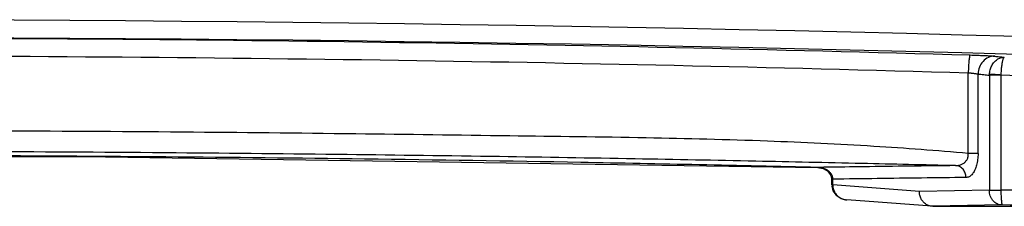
# Model space of a CAD drawing. Header units: inches. Extents: x 0 to 34, y 0 to 22.
# Tile 11 of 98: x 12.7 to 14.3, y 2.7 to 3. Entities that reach past the tile are written whole.
import ezdxf

# ---------------------------------------------------------------- set-up
doc = ezdxf.new("R2010")
doc.units = ezdxf.units.IN
doc.header["$LTSCALE"] = 1.87
doc.header["$MEASUREMENT"] = 0
doc.layers.get('0').update_dxf_attribs({"linetype": 'CONTINUOUS'})

msp = doc.modelspace()

# ---------------------------------------------------------------- linework, layer by layer
at = {"color": 7, "linetype": 'CONTINUOUS'}
for p, q in [((14.2585, 2.788), (14.2585, 2.9239)), ((14.275, 2.7879), (14.275, 2.9217)), ((14.3134, 2.9198), (14.2941, 2.9198)), ((14.2941, 2.9198), (14.2941, 2.7264)), ((14.3134, 2.9203), (14.3134, 2.7264)), ((14.275, 2.7879), (14.2585, 2.7879)), ((14.0287, 2.7448), (14.0306, 2.7448)), ((14.0287, 2.7351), (14.0287, 2.7448)), ((14.0287, 2.7351), (14.0306, 2.7351)), ((14.0306, 2.7351), (14.0306, 2.7448)), ((14.1763, 2.7242), (14.0306, 2.7351)), ((14.0288, 2.7334), (14.0306, 2.7335)), ((14.0288, 2.7334), (14.0308, 2.7255)), ((14.0288, 2.7333), (14.0308, 2.7255)), ((14.0308, 2.7255), (14.0363, 2.7177)), ((14.0308, 2.7255), (14.0362, 2.7178)), ((14.2941, 2.7264), (14.1763, 2.7242)), ((14.1973, 2.6993), (14.0544, 2.71)), ((14.0544, 2.71), (14.0544, 2.71)), ((14.3153, 2.7014), (14.1987, 2.6992)), ((14.1992, 2.6992), (14.1973, 2.6993)), ((14.1987, 2.6992), (15.6173, 2.6992))]:
    msp.add_line(p, q, dxfattribs=at)
for points in [[(10.5493, 2.7646), (11.574, 2.7815), (12.7689, 2.7832), (14.0054, 2.7646)], [(14.0054, 2.7646), (14.0142, 2.763), (14.0223, 2.7582)], [(14.0223, 2.7582), (14.0274, 2.7513), (14.0287, 2.7448)], [(14.0362, 2.7178), (14.0445, 2.7124), (14.0447, 2.7123)], [(14.0363, 2.7177), (14.0448, 2.7122), (14.0544, 2.71)]]:
    msp.add_lwpolyline(points, dxfattribs=at)
for radius in [75.259, 75.229]:
    msp.add_arc((12.2773, -72.2458), radius, 87.713042, 92.286958, dxfattribs=at)
for points, knots in [([(10.2931, 2.9538), (10.6234, 2.9635), (11.2848, 2.9779), (12.2773, 2.9852), (13.2699, 2.9779), (13.9312, 2.9635), (14.2616, 2.9538)], [0, 0, 0, 0, 0.249822, 0.5, 0.750177, 1, 1, 1, 1]), ([(10.2962, 2.9239), (10.6261, 2.9335), (11.2864, 2.9479), (12.2773, 2.9552), (13.2683, 2.9479), (13.9286, 2.9335), (14.2585, 2.9239)], [0, 0, 0, 0, 0.249823, 0.499999, 0.750177, 1, 1, 1, 1]), ([(14.2616, 2.9538), (14.2608, 2.9535), (14.2607, 2.9495), (14.2594, 2.944), (14.2589, 2.9345), (14.2586, 2.9276), (14.2585, 2.9239)], [0, 0, 0, 0, 0.090257, 0.309286, 0.627824, 1, 1, 1, 1]), ([(14.2616, 2.9538), (14.2634, 2.9538), (14.2669, 2.9537), (14.272, 2.9535), (14.2769, 2.9533), (14.2816, 2.9531), (14.286, 2.9529), (14.2902, 2.9527), (14.294, 2.9524), (14.2974, 2.9522), (14.3003, 2.952), (14.3022, 2.9518), (14.303, 2.9517)], [0, 0, 0, 0, 0.128578, 0.252393, 0.371146, 0.484576, 0.592071, 0.692485, 0.784578, 0.867206, 0.939334, 1, 1, 1, 1]), ([(14.303, 2.9517), (14.2994, 2.9518), (14.292, 2.9502), (14.2828, 2.9434), (14.2766, 2.9335), (14.2751, 2.9257), (14.275, 2.9217)], [0, 0, 0, 0, 0.238105, 0.484159, 0.739475, 1, 1, 1, 1]), ([(14.2941, 2.9212), (14.2942, 2.9225), (14.2945, 2.925), (14.2953, 2.9287), (14.2964, 2.9323), (14.298, 2.9358), (14.2999, 2.9389), (14.302, 2.9417), (14.3044, 2.9442), (14.3071, 2.9463), (14.3099, 2.9479), (14.3129, 2.9491), (14.316, 2.9499), (14.3181, 2.9501), (14.3192, 2.9501)], [0, 0, 0, 0, 0.090593, 0.181373, 0.272431, 0.362194, 0.448795, 0.53209, 0.613808, 0.69467, 0.77333, 0.848898, 0.921838, 1, 1, 1, 1]), ([(14.303, 2.9517), (14.3057, 2.9514), (14.3111, 2.9509), (14.3165, 2.9503), (14.3192, 2.9501)], [0, 0, 0, 0, 0.500001, 1, 1, 1, 1]), ([(14.3192, 2.9501), (14.3189, 2.95), (14.3184, 2.9496), (14.3178, 2.9487), (14.3172, 2.9474), (14.3166, 2.9456), (14.316, 2.9435), (14.3155, 2.9409), (14.315, 2.9381), (14.3145, 2.9349), (14.3141, 2.9314), (14.3138, 2.9278), (14.3136, 2.924), (14.3135, 2.9215), (14.3134, 2.9203)], [0, 0, 0, 0, 0.025376, 0.059254, 0.106147, 0.166969, 0.240627, 0.324641, 0.418318, 0.522511, 0.63606, 0.755409, 0.877125, 1, 1, 1, 1]), ([(14.2585, 2.9239), (14.2592, 2.9238), (14.2606, 2.9237), (14.2626, 2.9235), (14.2646, 2.9233), (14.2665, 2.9231), (14.2682, 2.9229), (14.2699, 2.9227), (14.2714, 2.9225), (14.2728, 2.9222), (14.2739, 2.922), (14.2747, 2.9218), (14.275, 2.9217)], [0, 0, 0, 0, 0.12792, 0.251205, 0.369544, 0.482684, 0.590028, 0.690446, 0.782719, 0.865724, 0.938456, 1, 1, 1, 1]), ([(14.275, 2.9217), (14.2782, 2.9214), (14.2846, 2.9208), (14.2909, 2.9201), (14.2941, 2.9198)], [0, 0, 0, 0, 0.498644, 1, 1, 1, 1]), ([(14.2941, 2.9198), (14.2941, 2.92), (14.2941, 2.9205), (14.2941, 2.921), (14.2941, 2.9212)], [0, 0, 0, 0, 0.498283, 1, 1, 1, 1]), ([(14.3134, 2.92), (14.3108, 2.9202), (14.3059, 2.9207), (14.2995, 2.9209), (14.2957, 2.9211), (14.2941, 2.9212)], [0, 0, 0, 0, 0.405327, 0.756861, 1, 1, 1, 1]), ([(14.3134, 2.9203), (14.4748, 2.9162), (14.7974, 2.9073), (15.1199, 2.8965), (15.281, 2.8906)], [0, 0, 0, 0, 0.500313, 1, 1, 1, 1]), ([(14.2585, 2.788), (14.2056, 2.7928), (14.0932, 2.8013), (13.9125, 2.8098), (13.7082, 2.8149), (13.4772, 2.8176), (13.2172, 2.8213), (12.9256, 2.8242), (12.6025, 2.8262), (12.2604, 2.8269), (11.9202, 2.8261), (11.6032, 2.824), (11.318, 2.821), (11.0639, 2.8174), (10.8381, 2.8147), (10.6378, 2.8096), (10.46, 2.8011), (10.3487, 2.7928), (10.2962, 2.7879)], [0, 0, 0, 0, 0.040162, 0.085325, 0.13685, 0.194816, 0.260203, 0.333675, 0.415513, 0.504756, 0.592559, 0.673002, 0.744639, 0.808465, 0.865301, 0.915567, 0.960089, 1, 1, 1, 1]), ([(14.2372, 2.7676), (14.1845, 2.7689), (14.0724, 2.7714), (13.8927, 2.7753), (13.6896, 2.7792), (13.4604, 2.783), (13.203, 2.7864), (12.915, 2.7893), (12.5968, 2.7913), (12.2604, 2.7919), (11.9259, 2.7911), (11.6136, 2.7891), (11.3318, 2.7862), (11.0804, 2.7827), (10.8564, 2.779), (10.6574, 2.7752), (10.4805, 2.7714), (10.3698, 2.7689), (10.3175, 2.7676)], [0, 0, 0, 0, 0.040322, 0.085817, 0.137601, 0.195772, 0.261224, 0.334588, 0.416184, 0.504762, 0.592019, 0.672186, 0.743759, 0.807633, 0.864651, 0.915198, 0.959967, 1, 1, 1, 1]), ([(12.7492, 2.7833), (12.6984, 2.7837), (12.5502, 2.7844), (12.3097, 2.785), (12.033, 2.7846), (11.7925, 2.7834), (11.6441, 2.7822), (11.5827, 2.7816)], [0, 0, 0, 0, 0.130555, 0.381347, 0.618317, 0.842115, 1, 1, 1, 1]), ([(14.2372, 2.7676), (14.2382, 2.7676), (14.2401, 2.7677), (14.2429, 2.7682), (14.2455, 2.7689), (14.2479, 2.7699), (14.2501, 2.7711), (14.252, 2.7725), (14.2538, 2.7742), (14.2553, 2.776), (14.2566, 2.7781), (14.2576, 2.7803), (14.2583, 2.7828), (14.2586, 2.7853), (14.2585, 2.7871), (14.2585, 2.7879)], [0, 0, 0, 0, 0.086875, 0.171275, 0.252559, 0.330453, 0.405319, 0.477977, 0.549631, 0.621357, 0.694081, 0.768274, 0.843955, 0.921183, 1, 1, 1, 1]), ([(14.275, 2.7879), (14.275, 2.7862), (14.2749, 2.7828), (14.2744, 2.7779), (14.2737, 2.7731), (14.2727, 2.7686), (14.2714, 2.7646), (14.2699, 2.7609), (14.2683, 2.7576), (14.2665, 2.7548), (14.2645, 2.7524), (14.2623, 2.7504), (14.26, 2.7488), (14.2575, 2.7479), (14.2557, 2.7476), (14.2548, 2.7476)], [0, 0, 0, 0, 0.104709, 0.207647, 0.30701, 0.401139, 0.488691, 0.569343, 0.643612, 0.712301, 0.77634, 0.836391, 0.893074, 0.947176, 1, 1, 1, 1]), ([(14.0054, 2.7647), (13.8725, 2.7677), (13.6183, 2.7731), (13.2526, 2.7788), (12.9791, 2.7817), (12.827, 2.7828), (12.7864, 2.7831)], [0, 0, 0, 0, 0.327144, 0.625679, 0.899993, 1, 1, 1, 1]), ([(14.2372, 2.7676), (14.2115, 2.7673), (14.1599, 2.7667), (14.0871, 2.7658), (14.04, 2.7651), (14.0186, 2.7648)], [0, 0, 0, 0, 0.353454, 0.707015, 1, 1, 1, 1]), ([(14.2548, 2.7476), (14.2548, 2.7502), (14.254, 2.7553), (14.2501, 2.7618), (14.2443, 2.7663), (14.2396, 2.7676), (14.2372, 2.7676)], [0, 0, 0, 0, 0.260916, 0.515768, 0.761455, 1, 1, 1, 1]), ([(14.0288, 2.7521), (14.0284, 2.7528), (14.0275, 2.7543), (14.0259, 2.7564), (14.0239, 2.7582), (14.0217, 2.7599), (14.0194, 2.7613), (14.0168, 2.7624), (14.0141, 2.7634), (14.0113, 2.7641), (14.0094, 2.7644), (14.0084, 2.7645)], [0, 0, 0, 0, 0.104106, 0.209865, 0.317437, 0.426751, 0.537578, 0.650069, 0.76448, 0.881143, 1, 1, 1, 1]), ([(14.0306, 2.7448), (14.0306, 2.7456), (14.0305, 2.7473), (14.0299, 2.7498), (14.0292, 2.7513), (14.0288, 2.7521)], [0, 0, 0, 0, 0.330776, 0.663462, 1, 1, 1, 1]), ([(14.2548, 2.7476), (14.2299, 2.7474), (14.1801, 2.7468), (14.1054, 2.7458), (14.0555, 2.7451), (14.0306, 2.7448)], [0, 0, 0, 0, 0.333336, 0.666669, 1, 1, 1, 1]), ([(14.0306, 2.7351), (14.0306, 2.7349), (14.0306, 2.7343), (14.0306, 2.7338), (14.0306, 2.7335)], [0, 0, 0, 0, 0.494837, 1, 1, 1, 1]), ([(15.6209, 2.7402), (15.5301, 2.7404), (15.3454, 2.7407), (15.0662, 2.7362), (14.7951, 2.7306), (14.544, 2.7265), (14.3873, 2.7264), (14.3134, 2.7264)], [0, 0, 0, 0, 0.208227, 0.423904, 0.64049, 0.830507, 1, 1, 1, 1]), ([(14.0313, 2.7289), (14.0316, 2.7276), (14.0325, 2.7252), (14.0341, 2.722), (14.0361, 2.7193), (14.0383, 2.7169), (14.04, 2.7155), (14.0409, 2.7149)], [0, 0, 0, 0, 0.232963, 0.437724, 0.625433, 0.807905, 1, 1, 1, 1]), ([(14.1931, 2.7), (14.1912, 2.7006), (14.1874, 2.7023), (14.1826, 2.7063), (14.179, 2.7116), (14.1768, 2.7177), (14.1763, 2.722), (14.1763, 2.7242)], [0, 0, 0, 0, 0.191171, 0.387531, 0.589011, 0.794068, 1, 1, 1, 1]), ([(14.3153, 2.7014), (14.3139, 2.7014), (14.311, 2.7017), (14.307, 2.7032), (14.3033, 2.7055), (14.3, 2.7087), (14.2974, 2.7125), (14.2955, 2.7168), (14.2943, 2.7215), (14.2941, 2.7248), (14.2941, 2.7264)], [0, 0, 0, 0, 0.116357, 0.233762, 0.353208, 0.47578, 0.602089, 0.732176, 0.86548, 1, 1, 1, 1]), ([(14.2941, 2.7264), (14.2956, 2.7264), (14.2995, 2.7264), (14.3059, 2.7264), (14.3108, 2.7264), (14.3134, 2.7264)], [0, 0, 0, 0, 0.24285, 0.594727, 1, 1, 1, 1]), ([(14.3134, 2.7264), (14.3134, 2.7248), (14.3135, 2.7216), (14.3137, 2.717), (14.314, 2.7127), (14.3143, 2.709), (14.3145, 2.7063), (14.3147, 2.7045), (14.3148, 2.7035), (14.3149, 2.7029), (14.315, 2.7025), (14.3151, 2.7022), (14.3151, 2.7019), (14.3152, 2.7017), (14.3152, 2.7015), (14.3152, 2.7014), (14.3153, 2.7014), (14.3153, 2.7014), (14.3153, 2.7014)], [0, 0, 0, 0, 0.193544, 0.380419, 0.55223, 0.7028, 0.826759, 0.877374, 0.919728, 0.937654, 0.953362, 0.966827, 0.978027, 0.986939, 0.993547, 0.997856, 0.999175, 1, 1, 1, 1]), ([(14.0409, 2.7149), (14.0419, 2.7142), (14.0437, 2.713), (14.0457, 2.7121), (14.0467, 2.7117)], [0, 0, 0, 0, 0.552297, 1, 1, 1, 1]), ([(14.0467, 2.7117), (14.047, 2.7116), (14.0487, 2.711), (14.0512, 2.7103), (14.0535, 2.71), (14.0544, 2.71)], [0, 0, 0, 0, 0.129933, 0.677719, 1, 1, 1, 1]), ([(15.6163, 2.7002), (15.526, 2.7003), (15.3423, 2.7005), (15.0647, 2.7008), (14.7949, 2.701), (14.545, 2.7012), (14.3889, 2.7013), (14.3153, 2.7014)], [0, 0, 0, 0, 0.208238, 0.423661, 0.640064, 0.830283, 1, 1, 1, 1])]:
    msp.add_open_spline(points, degree=3, knots=knots, dxfattribs=at)
for points in [[(12.7864, 2.7831), (12.774, 2.7832), (12.7616, 2.7833), (12.7492, 2.7833)], [(14.0186, 2.7648), (14.0142, 2.7648), (14.0098, 2.7647), (14.0054, 2.7647)], [(14.0072, 2.7646), (14.0066, 2.7646), (14.006, 2.7646), (14.0054, 2.7647)], [(14.0084, 2.7645), (14.008, 2.7645), (14.0076, 2.7645), (14.0072, 2.7646)], [(14.0306, 2.7335), (14.0307, 2.732), (14.0309, 2.7304), (14.0313, 2.7289)], [(14.1973, 2.6993), (14.1959, 2.6994), (14.1945, 2.6996), (14.1931, 2.7)]]:
    msp.add_open_spline(points, degree=3, dxfattribs=at)

doc.saveas('drawing.dxf')
